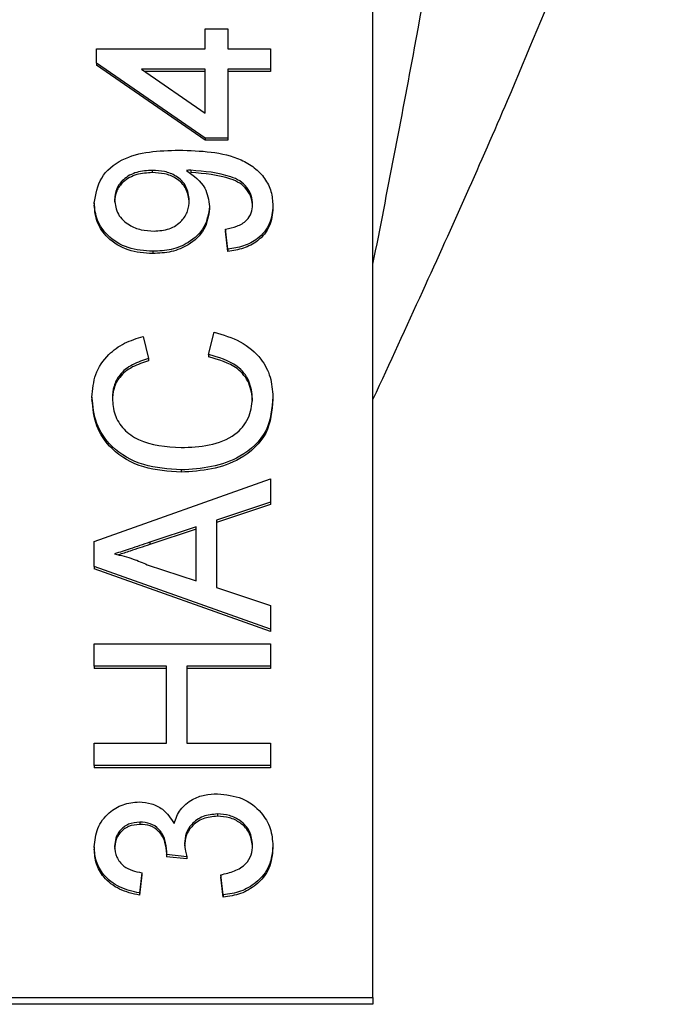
# Model space of a CAD drawing. Extents: x 0 to 8410, y 0 to 5940.
# Tile 129 of 212: x 6661 to 6674, y 3163 to 3182. Entities that reach past the tile are written whole.
import ezdxf

# ---------------------------------------------------------------- set-up
doc = ezdxf.new("R2010")
doc.units = 0
doc.header["$LTSCALE"] = 10
doc.layers.get('0').update_dxf_attribs({"linetype": 'CONTINUOUS'})

msp = doc.modelspace()

# ---------------------------------------------------------------- linework, layer by layer
at = {"color": 7, "linetype": 'CONTINUOUS'}
for p, q in [((6667.776, 3162.849), (6667.776, 3192.381)), ((6664.444, 3181.669), (6664.444, 3182.071)), ((6664.444, 3182.071), (6664.893, 3182.071)), ((6664.893, 3182.071), (6664.893, 3181.669)), ((6662.29, 3181.388), (6662.29, 3181.669)), ((6662.29, 3181.669), (6664.444, 3181.669)), ((6664.893, 3181.669), (6665.745, 3181.669)), ((6665.745, 3181.669), (6665.745, 3181.268)), ((6664.444, 3179.902), (6662.29, 3181.388)), ((6662.29, 3181.388), (6662.29, 3181.344)), ((6664.444, 3179.858), (6662.29, 3181.344)), ((6664.444, 3181.268), (6663.183, 3181.268)), ((6663.183, 3181.268), (6664.444, 3180.398)), ((6664.444, 3181.223), (6663.248, 3181.223)), ((6664.444, 3180.398), (6664.444, 3181.268)), ((6665.745, 3181.268), (6664.893, 3181.268)), ((6664.893, 3181.268), (6664.893, 3179.902)), ((6665.745, 3181.223), (6664.893, 3181.223)), ((6665.745, 3181.268), (6665.745, 3181.223)), ((6664.893, 3179.902), (6664.444, 3179.902)), ((6664.444, 3179.902), (6664.444, 3179.858)), ((6664.893, 3179.858), (6664.444, 3179.858)), ((6664.893, 3179.902), (6664.893, 3179.858)), ((6663.397, 3179.26), (6663.397, 3179.215)), ((6664.162, 3179.262), (6664.162, 3179.217)), ((6662.245, 3178.614), (6662.245, 3178.569)), ((6664.534, 3178.543), (6664.534, 3178.498)), ((6665.79, 3178.559), (6665.79, 3178.515)), ((6664.893, 3177.694), (6664.848, 3178.096)), ((6664.848, 3178.096), (6664.848, 3178.051)), ((6664.893, 3177.649), (6664.848, 3178.051)), ((6663.407, 3177.654), (6663.407, 3177.609)), ((6664.893, 3177.694), (6664.893, 3177.649)), ((6664.51, 3175.606), (6664.625, 3176.048)), ((6663.218, 3175.967), (6663.324, 3175.526)), ((6663.324, 3175.526), (6663.324, 3175.481)), ((6664.51, 3175.606), (6664.51, 3175.561)), ((6662.2, 3174.76), (6662.2, 3174.716)), ((6665.79, 3174.769), (6665.79, 3174.724)), ((6663.969, 3173.317), (6663.969, 3173.272)), ((6662.245, 3171.9), (6665.745, 3173.143)), ((6665.745, 3173.143), (6665.745, 3172.675)), ((6665.745, 3172.675), (6664.668, 3172.318)), ((6665.745, 3172.63), (6664.668, 3172.274)), ((6665.745, 3172.675), (6665.745, 3172.63)), ((6664.265, 3172.185), (6663.345, 3171.881)), ((6664.265, 3172.141), (6663.345, 3171.836)), ((6664.265, 3171.116), (6664.265, 3172.185)), ((6664.668, 3172.318), (6664.668, 3170.983)), ((6662.245, 3171.402), (6662.245, 3171.9)), ((6665.745, 3170.158), (6662.245, 3171.402)), ((6662.245, 3171.402), (6662.245, 3171.357)), ((6665.745, 3170.113), (6662.245, 3171.357)), ((6663.296, 3171.437), (6664.265, 3171.116)), ((6664.668, 3170.983), (6665.745, 3170.627)), ((6665.745, 3170.627), (6665.745, 3170.158)), ((6665.745, 3170.158), (6665.745, 3170.113)), ((6662.245, 3169.422), (6662.245, 3169.864)), ((6662.245, 3169.864), (6665.745, 3169.864)), ((6665.745, 3169.864), (6665.745, 3169.422)), ((6663.681, 3169.422), (6662.245, 3169.422)), ((6662.245, 3169.422), (6662.245, 3169.377)), ((6663.681, 3167.896), (6663.681, 3169.422)), ((6665.745, 3169.422), (6664.085, 3169.422)), ((6664.085, 3169.422), (6664.085, 3167.896)), ((6665.745, 3169.422), (6665.745, 3169.377)), ((6663.681, 3169.377), (6662.245, 3169.377)), ((6665.745, 3169.377), (6664.085, 3169.377)), ((6662.245, 3167.896), (6663.681, 3167.896)), ((6662.245, 3167.454), (6662.245, 3167.896)), ((6664.085, 3167.896), (6665.745, 3167.896)), ((6665.745, 3167.896), (6665.745, 3167.454)), ((6665.745, 3167.454), (6662.245, 3167.454)), ((6662.245, 3167.454), (6662.245, 3167.41)), ((6665.745, 3167.454), (6665.745, 3167.41)), ((6665.745, 3167.41), (6662.245, 3167.41)), ((6664.689, 3166.491), (6664.689, 3166.446)), ((6663.15, 3166.33), (6663.15, 3166.285)), ((6662.245, 3165.841), (6662.245, 3165.796)), ((6664.085, 3165.644), (6663.681, 3165.685)), ((6663.681, 3165.685), (6663.681, 3165.64)), ((6665.79, 3165.859), (6665.79, 3165.814)), ((6664.085, 3165.599), (6663.681, 3165.64)), ((6664.085, 3165.644), (6664.085, 3165.599)), ((6663.188, 3165.326), (6663.143, 3164.925)), ((6663.188, 3165.326), (6663.188, 3165.282)), ((6663.188, 3165.282), (6663.143, 3164.88)), ((6664.803, 3164.885), (6664.758, 3165.286)), ((6664.758, 3165.286), (6664.758, 3165.241)), ((6664.803, 3164.84), (6664.758, 3165.241)), ((6663.143, 3164.925), (6663.143, 3164.88)), ((6664.803, 3164.885), (6664.803, 3164.84)), ((6647.776, 3162.849), (6667.776, 3162.849)), ((6667.776, 3162.849), (6667.776, 3162.715)), ((6667.776, 3162.715), (6647.776, 3162.715))]:
    msp.add_line(p, q, dxfattribs=at)
at = {"color": 8, "linetype": 'CONTINUOUS'}
msp.add_line((6663.345, 3171.881), (6663.345, 3171.836), dxfattribs=at)
for points, knots in [([(6667.776, 3177.396), (6668.059, 3178.837), (6668.778, 3182.497), (6669.692, 3188.104), (6670.03, 3192.188), (6670.2, 3194.236)], [0, 0, 0, 0, 0.244839, 0.621419, 1, 1, 1, 1]), ([(6673.755, 3190.915), (6673.616, 3190.136), (6673.338, 3188.578), (6672.319, 3185.229), (6670.778, 3181.344), (6669.053, 3177.493), (6668.106, 3175.437), (6667.776, 3174.721)], [0, 0, 0, 0, 0.163976, 0.327992, 0.664207, 0.882966, 1, 1, 1, 1])]:
    msp.add_open_spline(points, degree=3, knots=knots, dxfattribs=at)
at = {"color": 7, "linetype": 'CONTINUOUS'}
for points, knots in [([(6662.245, 3178.614), (6662.274, 3178.787), (6662.332, 3179.132), (6662.936, 3179.633), (6663.529, 3179.65), (6663.924, 3179.662)], [0, 0, 0, 0, 0.249926, 0.499855, 1, 1, 1, 1]), ([(6663.924, 3179.662), (6664.355, 3179.648), (6664.895, 3179.631), (6665.431, 3179.321), (6665.638, 3179.105), (6665.769, 3178.842), (6665.783, 3178.654), (6665.79, 3178.559)], [0, 0, 0, 0, 0.498582, 0.624029, 0.749318, 0.874625, 1, 1, 1, 1]), ([(6663.397, 3179.26), (6663.292, 3179.254), (6663.083, 3179.242), (6662.825, 3179.102), (6662.67, 3178.897), (6662.656, 3178.749), (6662.649, 3178.675)], [0, 0, 0, 0, 0.280615, 0.559965, 0.779718, 1, 1, 1, 1]), ([(6663.397, 3179.215), (6663.292, 3179.209), (6663.083, 3179.197), (6662.825, 3179.058), (6662.67, 3178.852), (6662.656, 3178.704), (6662.649, 3178.631)], [0, 0, 0, 0, 0.280609, 0.559966, 0.779806, 1, 1, 1, 1]), ([(6664.13, 3178.665), (6664.118, 3178.759), (6664.095, 3178.946), (6663.892, 3179.15), (6663.643, 3179.248), (6663.479, 3179.256), (6663.397, 3179.26)], [0, 0, 0, 0, 0.279589, 0.558683, 0.779018, 1, 1, 1, 1]), ([(6664.13, 3178.621), (6664.118, 3178.714), (6664.095, 3178.901), (6663.892, 3179.106), (6663.643, 3179.203), (6663.479, 3179.211), (6663.397, 3179.215)], [0, 0, 0, 0, 0.279505, 0.558673, 0.779021, 1, 1, 1, 1]), ([(6664.162, 3179.262), (6664.146, 3179.262), (6664.118, 3179.261), (6664.089, 3179.26), (6664.077, 3179.26)], [0, 0, 0, 0, 0.560237, 1, 1, 1, 1]), ([(6664.077, 3179.26), (6664.219, 3179.153), (6664.473, 3178.963), (6664.515, 3178.671), (6664.534, 3178.543)], [0, 0, 0, 0, 0.559141, 1, 1, 1, 1]), ([(6665.386, 3178.58), (6665.381, 3178.64), (6665.371, 3178.761), (6665.28, 3178.926), (6665.138, 3179.059), (6664.769, 3179.213), (6664.432, 3179.24), (6664.162, 3179.262)], [0, 0, 0, 0, 0.12522, 0.250328, 0.375344, 0.500638, 1, 1, 1, 1]), ([(6665.386, 3178.535), (6665.381, 3178.596), (6665.371, 3178.716), (6665.28, 3178.881), (6665.138, 3179.014), (6664.769, 3179.168), (6664.432, 3179.196), (6664.162, 3179.217)], [0, 0, 0, 0, 0.125222, 0.250324, 0.375343, 0.500642, 1, 1, 1, 1]), ([(6663.407, 3177.654), (6663.24, 3177.666), (6662.908, 3177.689), (6662.515, 3177.934), (6662.279, 3178.263), (6662.257, 3178.497), (6662.245, 3178.614)], [0, 0, 0, 0, 0.280313, 0.559585, 0.779674, 1, 1, 1, 1]), ([(6662.649, 3178.675), (6662.663, 3178.577), (6662.69, 3178.38), (6662.914, 3178.175), (6663.172, 3178.069), (6663.345, 3178.06), (6663.431, 3178.055)], [0, 0, 0, 0, 0.279192, 0.558596, 0.779103, 1, 1, 1, 1]), ([(6663.431, 3178.055), (6663.534, 3178.063), (6663.74, 3178.079), (6663.981, 3178.237), (6664.113, 3178.448), (6664.124, 3178.593), (6664.13, 3178.665)], [0, 0, 0, 0, 0.280189, 0.559434, 0.779461, 1, 1, 1, 1]), ([(6664.848, 3178.096), (6664.925, 3178.11), (6665.079, 3178.14), (6665.269, 3178.25), (6665.372, 3178.413), (6665.382, 3178.524), (6665.386, 3178.58)], [0, 0, 0, 0, 0.280741, 0.559853, 0.779728, 1, 1, 1, 1]), ([(6663.407, 3177.609), (6663.24, 3177.621), (6662.908, 3177.644), (6662.515, 3177.89), (6662.279, 3178.218), (6662.257, 3178.452), (6662.245, 3178.569)], [0, 0, 0, 0, 0.2803269, 0.5596084, 0.7796631, 1, 1, 1, 1]), ([(6664.534, 3178.543), (6664.512, 3178.402), (6664.469, 3178.12), (6664.149, 3177.825), (6663.778, 3177.673), (6663.531, 3177.66), (6663.407, 3177.654)], [0, 0, 0, 0, 0.279051, 0.558565, 0.779053, 1, 1, 1, 1]), ([(6664.534, 3178.498), (6664.512, 3178.358), (6664.469, 3178.076), (6664.149, 3177.781), (6663.778, 3177.629), (6663.531, 3177.616), (6663.407, 3177.609)], [0, 0, 0, 0, 0.279059, 0.558566, 0.779053, 1, 1, 1, 1]), ([(6665.79, 3178.559), (6665.779, 3178.436), (6665.755, 3178.191), (6665.518, 3177.905), (6665.211, 3177.745), (6664.999, 3177.711), (6664.893, 3177.694)], [0, 0, 0, 0, 0.279974, 0.55898, 0.779237, 1, 1, 1, 1]), ([(6665.79, 3178.515), (6665.779, 3178.392), (6665.755, 3178.146), (6665.518, 3177.86), (6665.211, 3177.7), (6664.999, 3177.666), (6664.893, 3177.649)], [0, 0, 0, 0, 0.279974, 0.55898, 0.779237, 1, 1, 1, 1]), ([(6664.625, 3176.048), (6664.804, 3175.996), (6665.162, 3175.892), (6665.553, 3175.561), (6665.761, 3175.165), (6665.78, 3174.901), (6665.79, 3174.769)], [0, 0, 0, 0, 0.280244, 0.559565, 0.779606, 1, 1, 1, 1]), ([(6662.2, 3174.76), (6662.213, 3174.914), (6662.238, 3175.22), (6662.492, 3175.596), (6662.837, 3175.848), (6663.091, 3175.927), (6663.218, 3175.967)], [0, 0, 0, 0, 0.2800814, 0.5594646, 0.7795385, 1, 1, 1, 1]), ([(6663.324, 3175.526), (6663.215, 3175.491), (6662.997, 3175.422), (6662.748, 3175.228), (6662.62, 3174.982), (6662.61, 3174.82), (6662.604, 3174.739)], [0, 0, 0, 0, 0.280542, 0.559776, 0.779664, 1, 1, 1, 1]), ([(6663.324, 3175.481), (6663.215, 3175.446), (6662.997, 3175.377), (6662.748, 3175.183), (6662.62, 3174.938), (6662.61, 3174.775), (6662.604, 3174.694)], [0, 0, 0, 0, 0.280588, 0.559764, 0.779658, 1, 1, 1, 1]), ([(6665.386, 3174.727), (6665.373, 3174.848), (6665.347, 3175.088), (6665.05, 3175.455), (6664.715, 3175.549), (6664.51, 3175.606)], [0, 0, 0, 0, 0.280713, 0.5608995, 1, 1, 1, 1]), ([(6665.386, 3174.683), (6665.373, 3174.803), (6665.347, 3175.044), (6665.05, 3175.41), (6664.715, 3175.504), (6664.51, 3175.561)], [0, 0, 0, 0, 0.280722, 0.560917, 1, 1, 1, 1]), ([(6663.969, 3173.317), (6663.717, 3173.334), (6663.213, 3173.368), (6662.594, 3173.717), (6662.255, 3174.229), (6662.219, 3174.583), (6662.2, 3174.76)], [0, 0, 0, 0, 0.280487, 0.55957, 0.779607, 1, 1, 1, 1]), ([(6663.969, 3173.272), (6663.717, 3173.289), (6663.213, 3173.323), (6662.594, 3173.672), (6662.255, 3174.184), (6662.219, 3174.538), (6662.2, 3174.716)], [0, 0, 0, 0, 0.280487, 0.55957, 0.779607, 1, 1, 1, 1]), ([(6662.604, 3174.739), (6662.613, 3174.628), (6662.63, 3174.407), (6662.818, 3174.111), (6663.248, 3173.807), (6663.671, 3173.779), (6663.967, 3173.759)], [0, 0, 0, 0, 0.187237, 0.373925, 0.560751, 1, 1, 1, 1]), ([(6663.967, 3173.759), (6664.155, 3173.768), (6664.53, 3173.785), (6665.033, 3173.967), (6665.335, 3174.331), (6665.369, 3174.595), (6665.386, 3174.727)], [0, 0, 0, 0, 0.281244, 0.560707, 0.780123, 1, 1, 1, 1]), ([(6665.79, 3174.769), (6665.771, 3174.534), (6665.733, 3174.066), (6665.201, 3173.572), (6664.577, 3173.356), (6664.172, 3173.33), (6663.969, 3173.317)], [0, 0, 0, 0, 0.2799749, 0.5580948, 0.7789195, 1, 1, 1, 1]), ([(6665.79, 3174.724), (6665.771, 3174.49), (6665.733, 3174.022), (6665.201, 3173.527), (6664.577, 3173.311), (6664.172, 3173.285), (6663.969, 3173.272)], [0, 0, 0, 0, 0.279947, 0.558081, 0.778911, 1, 1, 1, 1]), ([(6663.345, 3171.881), (6663.215, 3171.838), (6662.983, 3171.761), (6662.751, 3171.684), (6662.649, 3171.651)], [0, 0, 0, 0, 0.5600036, 1, 1, 1, 1]), ([(6663.345, 3171.836), (6663.215, 3171.793), (6663.008, 3171.724), (6662.8, 3171.656), (6662.723, 3171.63)], [0, 0, 0, 0, 0.6265412, 1, 1, 1, 1]), ([(6662.649, 3171.651), (6662.774, 3171.621), (6662.997, 3171.567), (6663.204, 3171.477), (6663.296, 3171.437)], [0, 0, 0, 0, 0.559925, 1, 1, 1, 1]), ([(6663.829, 3166.304), (6663.864, 3166.399), (6663.933, 3166.588), (6664.167, 3166.781), (6664.432, 3166.879), (6664.605, 3166.888), (6664.692, 3166.892)], [0, 0, 0, 0, 0.279813, 0.559218, 0.779412, 1, 1, 1, 1]), ([(6664.692, 3166.892), (6664.859, 3166.874), (6665.193, 3166.837), (6665.556, 3166.552), (6665.762, 3166.211), (6665.781, 3165.976), (6665.79, 3165.859)], [0, 0, 0, 0, 0.279394, 0.559052, 0.779355, 1, 1, 1, 1]), ([(6662.245, 3165.841), (6662.259, 3165.965), (6662.287, 3166.213), (6662.503, 3166.515), (6662.808, 3166.697), (6663.026, 3166.72), (6663.135, 3166.732)], [0, 0, 0, 0, 0.280194, 0.559832, 0.779978, 1, 1, 1, 1]), ([(6663.135, 3166.732), (6663.218, 3166.725), (6663.385, 3166.71), (6663.653, 3166.574), (6663.762, 3166.407), (6663.829, 3166.304)], [0, 0, 0, 0, 0.280468, 0.560963, 1, 1, 1, 1]), ([(6664.689, 3166.491), (6664.591, 3166.482), (6664.397, 3166.464), (6664.178, 3166.306), (6664.055, 3166.108), (6664.043, 3165.972), (6664.037, 3165.903)], [0, 0, 0, 0, 0.279726, 0.559116, 0.779438, 1, 1, 1, 1]), ([(6665.386, 3165.873), (6665.377, 3165.966), (6665.357, 3166.151), (6665.167, 3166.358), (6664.932, 3166.474), (6664.77, 3166.485), (6664.689, 3166.491)], [0, 0, 0, 0, 0.279928, 0.558986, 0.779336, 1, 1, 1, 1]), ([(6663.15, 3166.33), (6663.073, 3166.322), (6662.919, 3166.307), (6662.752, 3166.174), (6662.662, 3166.015), (6662.653, 3165.907), (6662.649, 3165.853)], [0, 0, 0, 0, 0.279452, 0.558984, 0.779298, 1, 1, 1, 1]), ([(6663.15, 3166.285), (6663.073, 3166.278), (6662.919, 3166.262), (6662.752, 3166.13), (6662.662, 3165.97), (6662.653, 3165.863), (6662.649, 3165.809)], [0, 0, 0, 0, 0.279497, 0.558972, 0.779285, 1, 1, 1, 1]), ([(6663.686, 3165.743), (6663.678, 3165.822), (6663.662, 3165.981), (6663.551, 3166.186), (6663.361, 3166.316), (6663.22, 3166.325), (6663.15, 3166.33)], [0, 0, 0, 0, 0.280681, 0.560969, 0.780076, 1, 1, 1, 1]), ([(6663.686, 3165.698), (6663.678, 3165.778), (6663.662, 3165.936), (6663.551, 3166.141), (6663.361, 3166.271), (6663.22, 3166.281), (6663.15, 3166.285)], [0, 0, 0, 0, 0.280664, 0.560961, 0.780057, 1, 1, 1, 1]), ([(6664.689, 3166.446), (6664.591, 3166.437), (6664.397, 3166.419), (6664.178, 3166.261), (6664.055, 3166.064), (6664.043, 3165.927), (6664.037, 3165.859)], [0, 0, 0, 0, 0.279765, 0.559184, 0.779421, 1, 1, 1, 1]), ([(6665.386, 3165.829), (6665.377, 3165.921), (6665.357, 3166.107), (6665.167, 3166.313), (6664.932, 3166.43), (6664.77, 3166.441), (6664.689, 3166.446)], [0, 0, 0, 0, 0.279939, 0.559007, 0.779313, 1, 1, 1, 1]), ([(6664.037, 3165.903), (6664.041, 3165.854), (6664.049, 3165.766), (6664.074, 3165.681), (6664.085, 3165.644)], [0, 0, 0, 0, 0.55974, 1, 1, 1, 1]), ([(6663.143, 3164.925), (6663.007, 3164.955), (6662.735, 3165.017), (6662.432, 3165.253), (6662.268, 3165.546), (6662.253, 3165.742), (6662.245, 3165.841)], [0, 0, 0, 0, 0.280237, 0.559509, 0.77961, 1, 1, 1, 1]), ([(6663.143, 3164.88), (6663.007, 3164.911), (6662.735, 3164.973), (6662.432, 3165.209), (6662.268, 3165.501), (6662.253, 3165.698), (6662.245, 3165.796)], [0, 0, 0, 0, 0.280255, 0.559545, 0.779587, 1, 1, 1, 1]), ([(6662.649, 3165.853), (6662.657, 3165.779), (6662.671, 3165.632), (6662.812, 3165.458), (6662.998, 3165.363), (6663.124, 3165.338), (6663.188, 3165.326)], [0, 0, 0, 0, 0.280011, 0.559142, 0.779339, 1, 1, 1, 1]), ([(6663.681, 3165.685), (6663.682, 3165.696), (6663.685, 3165.715), (6663.686, 3165.734), (6663.686, 3165.743)], [0, 0, 0, 0, 0.55976, 1, 1, 1, 1]), ([(6664.758, 3165.286), (6664.849, 3165.307), (6665.03, 3165.348), (6665.255, 3165.479), (6665.372, 3165.676), (6665.381, 3165.807), (6665.386, 3165.873)], [0, 0, 0, 0, 0.280897, 0.560129, 0.779659, 1, 1, 1, 1]), ([(6665.79, 3165.859), (6665.776, 3165.722), (6665.749, 3165.449), (6665.489, 3165.133), (6665.158, 3164.938), (6664.921, 3164.902), (6664.803, 3164.885)], [0, 0, 0, 0, 0.279911, 0.55924, 0.779479, 1, 1, 1, 1]), ([(6665.79, 3165.814), (6665.776, 3165.678), (6665.749, 3165.405), (6665.489, 3165.088), (6665.158, 3164.894), (6664.921, 3164.858), (6664.803, 3164.84)], [0, 0, 0, 0, 0.279906, 0.55923, 0.779469, 1, 1, 1, 1])]:
    msp.add_open_spline(points, degree=3, knots=knots, dxfattribs=at)

doc.saveas('drawing.dxf')
